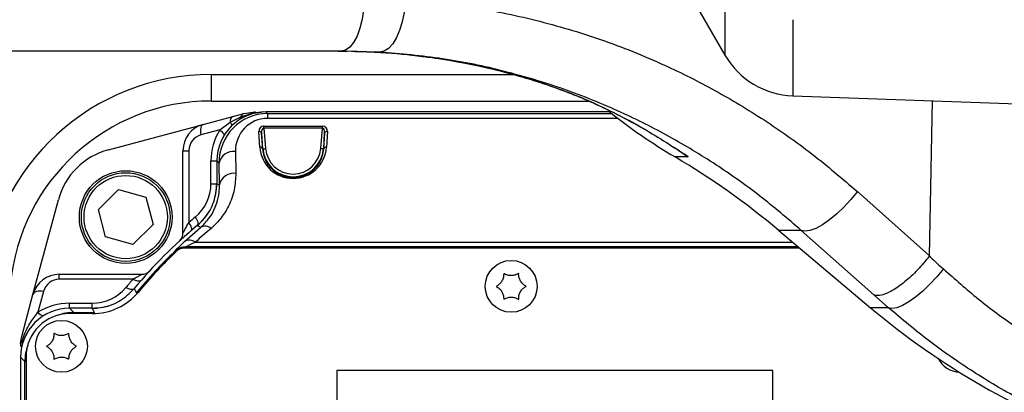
# Model space of a CAD drawing. Extents: x 0 to 16820, y 0 to 11880.
# Tile 17 of 84: x 8206 to 8386, y 6226 to 6295. Entities that reach past the tile are written whole.
import ezdxf

# ---------------------------------------------------------------- set-up
doc = ezdxf.new("R2010")
doc.units = 0
doc.header["$LTSCALE"] = 20
doc.layers.get('0').update_dxf_attribs({"linetype": 'CONTINUOUS'})
doc.styles.add('SLDTEXTSTYLE0', font='TXT', dxfattribs={"width": 0.605})
doc.dimstyles.new('SLDDIMSTYLE1', dxfattribs={"dimtxt": 100, "dimasz": 100, "dimexe": 0, "dimexo": 0.0625, "dimgap": 25, "dimtad": 1, "dimdec": 4, "dimlfac": 20, "dimzin": 12, "dimtxsty": 'SLDTEXTSTYLE0', "dimsah": 1, "dimcen": 0.09, "dimadec": 1, "dimazin": 3, "dimtfac": 1, "dimtofl": 0, "dimtmove": 0, "dimatfit": 3, "dimtolj": 1, "dimtzin": 12})

# ---------------------------------------------------------------- blocks, each defined once
blk = doc.blocks.new('_D_3')
at = {"color": 7, "linetype": 'CONTINUOUS'}
for p, q in [((8406, 6401.82), (13085.4, 6401.82)), ((4232.76, 5673.02), (3718.3, 5582.3))]:
    blk.add_line(p, q, dxfattribs=at)
blk.add_arc((8366, 6401.82), 4689.4, 190, 0, dxfattribs=at)
for points in [[(13055.4, 6401.82), (13039.33, 6301.99), (13069.33, 6301.67)], [(3747.84, 5587.51), (3751.51, 5486.46), (3781, 5491.99)]]:
    blk.add_solid(points, dxfattribs=at)
at = {"color": 7, "linetype": 'CONTINUOUS', "insert": (8621.93, 1846.3), "char_height": 100, "attachment_point": 1, "rotation": 5, "style": 'SLDTEXTSTYLE0'}
blk.add_mtext('170°', dxfattribs=at)

msp = doc.modelspace()

# ---------------------------------------------------------------- linework, layer by layer
at = {"color": 7, "linetype": 'CONTINUOUS'}
for p, q in [((8310.630904, 6330.6415899), (8335.2071246, 6288.0743219)), ((8264.8175968, 6288.8197972), (8193.6766369, 6288.8197972)), ((8266.680756, 6288.7559085), (8262.20666, 6288.8197972)), ((8264.2495422, 6288.8197972), (8265.9008367, 6288.8085915)), ((8271.870823, 6288.614407), (8264.8175968, 6288.8197972)), ((8280.7237668, 6287.7138852), (8280.6351123, 6287.7227812)), ((8347.6740116, 6280.5834635), (8412.4969294, 6278.3197983)), ((8240.9969283, 6279.6437962), (8310.2403184, 6279.6437962)), ((8239.4921495, 6275.3649502), (8244.9311478, 6276.822321)), ((8244.9311478, 6276.822321), (8246.9795955, 6277.3712052)), ((8246.9795955, 6277.3712052), (8249.0501491, 6277.6437922)), ((8250.2101226, 6277.619548), (8249.6709762, 6277.5455861)), ((8250.6045191, 6277.6437922), (8250.2101226, 6277.619548)), ((8314.0603615, 6277.6437922), (8250.9955553, 6277.6437922)), ((8222.1223874, 6270.7107364), (8239.4921495, 6275.3649502)), ((8250.2126483, 6273.7435101), (8250.3925426, 6270.8705215)), ((8235.7862456, 6255.4216085), (8235.7862456, 6270.5353199)), ((8326.3596198, 6270.8170711), (8326.2411816, 6270.8966731)), ((8241.9969304, 6268.6451672), (8241.9969304, 6264.4805758)), ((8220.2773405, 6259.736806), (8223.978938, 6263.3834778)), ((8223.978938, 6263.3834778), (8228.9878441, 6262.0011418)), ((8241.6450618, 6261.8519215), (8241.8266622, 6262.643799)), ((8208.2757814, 6244.1485672), (8212.9299952, 6261.5183441)), ((8228.9878441, 6262.0011418), (8230.2951528, 6256.972134)), ((8221.5846641, 6254.7077982), (8220.2773405, 6259.736806)), ((8230.2951528, 6256.972134), (8226.5935702, 6253.3254622)), ((8345.0804422, 6255.9073566), (8361.913415, 6241.7322247)), ((8226.5935702, 6253.3254622), (8221.5846641, 6254.7077982)), ((8348.9559287, 6252.6437937), (8235.9969331, 6252.6437937)), ((8213.1054116, 6247.8544711), (8228.219123, 6247.8544711)), ((8206.2695188, 6236.6611211), (8208.2757814, 6244.1485672)), ((8219.1601558, 6241.6438012), (8214.9955643, 6241.6438012)), ((8219.1594405, 6240.6437992), (8214.9969352, 6240.6437992)), ((8206.1630351, 6235.3003173), (8206.0137553, 6235.1092099)), ((8206.0137553, 6235.1092099), (8205.9969319, 6234.590575)), ((8205.9969319, 6232.6451688), (8205.9969319, 6142.6424383)), ((8206.9969339, 6232.6437978), (8206.9969339, 6142.6438092)), ((8343.9969284, 6230.2142529), (8263.9969302, 6230.2142529)), ((8263.9969302, 6230.2142529), (8263.9969302, 6124.2142616)), ((8343.9969284, 6124.2142616), (8343.9969284, 6230.2142529))]:
    msp.add_line(p, q, dxfattribs=at)
at = {"color": 8, "linetype": 'CONTINUOUS'}
for p, q in [((8335.2071246, 6301.1912255), (8335.2071246, 6288.0743219)), ((8347.6740116, 6294.5641874), (8347.6740116, 6280.5834635)), ((8280.6167914, 6287.7281679), (8280.7237668, 6287.7138852)), ((8240.9969283, 6284.5129071), (8296.3816909, 6284.5129071)), ((8240.9969283, 6279.6437962), (8240.9969283, 6284.5129071)), ((8311.1012889, 6279.3009429), (8310.6097927, 6279.4888465)), ((8372.7340506, 6251.2319981), (8373.3050445, 6279.6884029)), ((8244.4332106, 6275.753185), (8246.3722913, 6276.7304479)), ((8246.3722913, 6276.7304479), (8248.2862635, 6277.3622124)), ((8248.2862635, 6277.3622124), (8250.2101226, 6277.619548)), ((8250.9955553, 6277.6437922), (8251.2986077, 6277.3407473)), ((8251.2986077, 6277.3407473), (8251.2986077, 6276.462525)), ((8251.2986077, 6277.3407473), (8314.4430531, 6277.3407473)), ((8242.5281568, 6274.3573485), (8244.4332106, 6275.753185)), ((8250.6386427, 6275.0396727), (8261.3552151, 6275.0396727)), ((8250.6386427, 6274.6861278), (8250.6386427, 6275.0396727)), ((8315.5731423, 6276.462525), (8251.2986077, 6276.462525)), ((8261.3552151, 6274.6861278), (8261.3552151, 6275.0396727)), ((8242.5281568, 6274.3573485), (8239.0788062, 6273.4330891)), ((8249.894218, 6271.1841463), (8249.7143162, 6274.0571199)), ((8250.442536, 6270.8745299), (8250.2126483, 6273.7435101)), ((8250.6386427, 6274.6861278), (8250.9408606, 6270.9144501)), ((8261.3552151, 6274.6861278), (8250.6386427, 6274.6861278)), ((8261.0529972, 6270.9144501), (8261.3552151, 6274.6861278)), ((8261.7812095, 6273.7435101), (8261.5513219, 6270.8745299)), ((8261.6013153, 6270.8705215), (8261.7812095, 6273.7435101)), ((8262.2795342, 6274.0571199), (8262.0996399, 6271.1841463)), ((8235.7862456, 6270.5353199), (8236.8552698, 6270.5353199)), ((8236.8552698, 6270.5353199), (8236.8552698, 6257.3236226)), ((8245.4061, 6270.3568636), (8245.4755617, 6266.3770913)), ((8250.442536, 6270.8745299), (8250.3925426, 6270.8705215)), ((8261.5513219, 6270.8745299), (8261.6013153, 6270.8705215)), ((8326.2961296, 6270.8504944), (8325.922293, 6271.1000441)), ((8240.9279061, 6268.6437963), (8241.9969304, 6268.6437963)), ((8240.9279061, 6264.481291), (8240.9279061, 6268.6437963)), ((8242.4065558, 6268.2355343), (8241.9969304, 6268.6451672)), ((8242.4760176, 6264.2557769), (8242.4065558, 6268.2355343)), ((8328.4924416, 6269.3844287), (8326.064424, 6269.3844287)), ((8240.9279061, 6264.481291), (8241.9969304, 6264.481291)), ((8359.5068552, 6263.0331217), (8372.7340506, 6251.2319981)), ((8236.0725118, 6253.8528888), (8239.0289916, 6256.4705907)), ((8349.212754, 6255.9073566), (8345.0804422, 6255.9073566)), ((8362.5205005, 6244.0956979), (8349.212754, 6255.9073566)), ((8238.0853308, 6253.7502943), (8347.6419574, 6253.7502943)), ((8234.2387153, 6252.0143537), (8234.2298342, 6252.0372121)), ((8348.6848468, 6252.8720795), (8236.3062365, 6252.8720795)), ((8236.3153262, 6252.6437937), (8236.3153262, 6252.8494446)), ((8236.3153262, 6252.8494446), (8348.7117285, 6252.8494446)), ((8213.1054116, 6246.9505219), (8213.1054116, 6247.8544711)), ((8226.6030772, 6246.9505219), (8213.1054116, 6246.9505219)), ((8210.2076275, 6244.7269706), (8209.1774507, 6240.8822922)), ((8214.9969352, 6241.6438012), (8214.9969352, 6242.5477503)), ((8214.9969352, 6242.5477503), (8219.1594405, 6242.5477503)), ((8219.1594405, 6241.6438012), (8219.1594405, 6242.5477503)), ((8365.1937513, 6241.7322247), (8362.5205005, 6244.0956979)), ((8214.9955643, 6241.6438012), (8215.7899154, 6240.8494352)), ((8215.7899154, 6240.6437992), (8215.7899154, 6240.8494352)), ((8215.7899154, 6240.8494352), (8219.5332361, 6240.8494352)), ((8219.5332361, 6240.6501471), (8219.5332361, 6240.8494352)), ((8365.1937513, 6241.7322247), (8361.913415, 6241.7322247)), ((8206.791283, 6231.8508028), (8205.9969319, 6232.6451688)), ((8206.791283, 6143.4367894), (8206.791283, 6231.8508028)), ((8206.9969339, 6231.8508028), (8206.791283, 6231.8508028))]:
    msp.add_line(p, q, dxfattribs=at)
at = {"color": 8, "linetype": 'CONTINUOUS', "flags": 128}
for points in [[(8269.0379856, 6298.2964365), (8268.9204676, 6296.4217512), (8268.6555771, 6294.6331947), (8268.252836, 6292.9950206), (8267.7267132, 6291.5660514), (8267.0960961, 6290.3976215), (8266.3836418, 6289.5317002), (8265.6149356, 6288.999386), (8264.8175968, 6288.8197972)], [(8276.6229821, 6298.0763762), (8276.4131961, 6296.188183), (8276.0568349, 6294.3881302), (8275.5669219, 6292.7420063), (8274.9613537, 6291.30996), (8274.2622731, 6290.1443391), (8273.4952284, 6289.2877384), (8272.6882486, 6288.7714727), (8271.870823, 6288.614407)], [(8239.4921495, 6275.3649502), (8239.3428994, 6275.2910404), (8239.2155094, 6275.1562594), (8239.1141368, 6274.9650179), (8239.0421046, 6274.7235893), (8239.0017672, 6274.4398861), (8238.9944656, 6274.1231917), (8239.0204383, 6273.7838922), (8239.0788062, 6273.4330891)], [(8242.5281568, 6274.3573485), (8242.7295012, 6274.1935103), (8242.9070039, 6274.0331142), (8243.0569394, 6273.8795428), (8243.1761486, 6273.7360297), (8243.2621209, 6273.6055999), (8243.3130456, 6273.490995), (8243.3278499, 6273.3946292), (8243.3128444, 6273.3307479)], [(8250.442536, 6270.8745299), (8250.4535778, 6270.8754091), (8250.482933, 6270.8777635), (8250.5294992, 6270.8814888), (8250.5915253, 6270.8864658), (8250.6666793, 6270.8924858), (8250.7521374, 6270.8993404), (8250.8446885, 6270.9067462), (8250.9408606, 6270.9144501)], [(8261.5513219, 6270.8745299), (8261.5402801, 6270.8754091), (8261.5109248, 6270.8777635), (8261.4643587, 6270.8814888), (8261.4023326, 6270.8864658), (8261.3271786, 6270.8924858), (8261.2417204, 6270.8993404), (8261.1491619, 6270.9067462), (8261.0529972, 6270.9144501)], [(8241.9969304, 6264.4805758), (8242.3168136, 6264.3305509), (8242.4760176, 6264.2557769)], [(8359.5068552, 6263.0331217), (8358.3245076, 6261.5813462), (8357.0450204, 6260.1998447), (8355.713908, 6258.9377312), (8354.37852, 6257.8399329), (8353.0863611, 6256.9454758), (8351.8833959, 6256.2861888), (8350.812416, 6255.8855264), (8349.9115197, 6255.757734), (8349.212754, 6255.9073566)], [(8236.8552698, 6257.3236226), (8237.0123876, 6257.0738493), (8237.1424897, 6256.8302749), (8237.2423423, 6256.5989493), (8237.3094572, 6256.3856243), (8237.3421801, 6256.1955749), (8237.3396916, 6256.0335545), (8237.3020662, 6255.9035717), (8237.2302128, 6255.808845)], [(8238.047914, 6258.3342938), (8238.2020516, 6258.0801396), (8238.3289797, 6257.8323631), (8238.4255094, 6257.5971632), (8238.4892268, 6257.3804705), (8238.5185076, 6257.1876942), (8238.5126514, 6257.0236771), (8238.4717776, 6256.8925171), (8238.396929, 6256.7975371)], [(8234.381081, 6251.865968), (8234.3421889, 6251.9064991), (8234.2991097, 6251.9513963), (8234.2667742, 6251.9851176), (8234.2463745, 6252.0063667), (8234.2387153, 6252.0143537)], [(8236.3062365, 6252.8720795), (8236.3081886, 6252.8671919), (8236.3153262, 6252.8494446)], [(8375.2790004, 6248.8579749), (8374.0944596, 6247.4140672), (8372.8213952, 6246.0395692), (8371.5047207, 6244.7829692), (8370.1908886, 6243.6885981), (8368.9262505, 6242.7950649), (8367.7554233, 6242.1339004), (8366.7197139, 6241.7284249), (8365.855662, 6241.5929286), (8365.1937513, 6241.7322247)], [(8228.1116409, 6246.7334567), (8228.0074967, 6246.6481625), (8227.8716577, 6246.5944289), (8227.7072085, 6246.573448), (8227.5178446, 6246.5856968), (8227.3078425, 6246.6309069), (8227.0819558, 6246.7080502), (8226.8452508, 6246.8153982), (8226.6030772, 6246.9505219)], [(8210.2076275, 6244.7269706), (8209.8609967, 6244.7745352), (8209.5253928, 6244.7857259), (8209.2114849, 6244.7602002), (8208.9292569, 6244.6987627), (8208.6876793, 6244.6033655), (8208.4944261, 6244.4770484), (8208.3556516, 6244.3238197), (8208.2757814, 6244.1485672)], [(8226.8431796, 6245.2438025), (8226.7386777, 6245.1541422), (8226.6013337, 6245.0958936), (8226.4343066, 6245.0703679), (8226.241426, 6245.0781761), (8226.0271026, 6245.1191245), (8225.7962538, 6245.1922594), (8225.5541844, 6245.2959268), (8225.3064377, 6245.4277574)], [(8226.8427772, 6245.2432959), (8227.0169718, 6244.9068724), (8227.239774, 6244.4777636)], [(8227.3938818, 6244.3503736), (8227.3549749, 6244.3825303), (8227.3070229, 6244.4221823), (8227.2710068, 6244.4519399), (8227.2483123, 6244.4707154), (8227.239774, 6244.4777636)], [(8210.2204872, 6240.2725814), (8210.1504816, 6240.2498423), (8210.0474847, 6240.2504234), (8209.9284543, 6240.2828483), (8209.7955806, 6240.3465359), (8209.6513076, 6240.4403089), (8209.4982876, 6240.5624537), (8209.3393667, 6240.7106905), (8209.1774507, 6240.8822922)], [(8219.5332361, 6240.8494352), (8219.3488194, 6241.2416039), (8219.1601558, 6241.6438012)]]:
    msp.add_lwpolyline(points, dxfattribs=at)
at = {"color": 7, "linetype": 'CONTINUOUS'}
for centre, radius in [((8225.2862502, 6258.3544733), 8.5), ((8225.2862502, 6258.3544733), 8.135), ((8295.9969283, 6245.6437952), 4.75), ((8213.4969283, 6234.6437952), 4.75)]:
    msp.add_circle(centre, radius, dxfattribs=at)
at = {"color": 8, "linetype": 'CONTINUOUS'}
msp.add_circle((8225.2862502, 6258.3544733), 7.635, dxfattribs=at)
at = {"color": 7, "linetype": 'CONTINUOUS'}
for centre, radius, start, end in [((8365.9969283, 6401.8197952), 4157, 190, 170), ((8365.9969283, 6401.8197952), 1594, 190, 170), ((8348.197505, 6295.5743237), 15, 210, 268), ((8240.9969283, 6242.6437952), 37, 90, 174.85089028), ((8379.4366619, 6359.807894), 105, 231.377001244, 239.448871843), ((8240.7862502, 6270.5353189), 5, 105, 180), ((8225.4870282, 6258.1536953), 13, 105, 165), ((8254.9014372, 6148.8197952), 140, 49.899092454, 59.448871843), ((8231.9969283, 6264.4812861), 10, 349.41178994, 359.999999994), ((8231.9969283, 6264.4812861), 10, 309.791819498, 326.772624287), ((8295.9969283, 6187.6437952), 90, 129.791410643, 140.208589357), ((8233.7862502, 6255.4216052), 2, 312.547641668, 0), ((8295.9969283, 6187.6437952), 89, 133.602818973, 140.2081805), ((8235.9969283, 6250.6437952), 2, 90, 133.602818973), ((8213.1054046, 6242.8544733), 5, 90, 165), ((8228.2191183, 6249.8544733), 2, 270, 317.452358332), ((8219.1594375, 6251.6437952), 11, 270, 320.2081805), ((8214.9969283, 6232.6437952), 8, 90, 180), ((8219.1594375, 6251.6437952), 10, 269.999999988, 286.980968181), ((8452.0924194, 6348.8197952), 140, 229.899092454, 250.392931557), ((8378.4969283, 6234.6437952), 4.75, 207.858357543, 266.531658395)]:
    msp.add_arc(centre, radius, start, end, dxfattribs=at)
at = {"color": 8, "linetype": 'CONTINUOUS'}
for centre, radius, start, end in [((8240.9969283, 6242.5129105), 42, 90, 174.85089028), ((8245.4686263, 6275.9214747), 1.0490029, 120.821879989, 189.231754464), ((8245.966668, 6276.5896641), 0.4293603, 321.84448139, 19.140868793), ((8247.2917533, 6276.4671673), 0.9564136, 109.049422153, 164.021360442), ((8248.0402882, 6277.4032186), 0.2493699, 299.838658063, 350.535340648), ((8249.0674606, 6276.4198824), 1.2240322, 90.81036199, 129.658933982), ((8243.495983, 6274.7584958), 1.3666756, 17.553665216, 46.703665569), ((8239.8552695, 6270.5353189), 3, 105, 180), ((8251.927909, 6268.6437952), 11, 148.707071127, 180), ((8249.7867587, 6273.6194978), 0.4435775, 16.234720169, 99.399307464), ((8262.2070972, 6273.6194992), 0.4435753, 80.601364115, 163.765380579), ((8245.0641091, 6267.6591048), 2.7193492, 82.775235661, 167.761981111), ((8249.9666513, 6270.7465257), 0.4435745, 16.232613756, 99.398187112), ((8255.9969283, 6271.3195912), 5.5721986, 184.581220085, 355.418779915), ((8255.9969283, 6271.3195912), 5.0722747, 184.581220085, 355.418779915), ((8262.0272065, 6270.7465257), 0.4435745, 80.601812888, 163.767386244), ((8245.1335518, 6263.6793554), 2.7193289, 82.774776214, 167.762061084), ((8232.927909, 6264.4812861), 8, 309.7918195, 0), ((8296.927909, 6187.6437952), 92, 129.7918195, 130.765409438), ((8064.7230963, 5920.9614236), 378.0858981, 62.546928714, 62.654731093), ((8239.8404484, 6254.9133986), 1.7559354, 51.165182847, 117.524137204), ((8237.0013589, 6252.2798806), 1.8267763, 53.60279016, 120.561465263), ((8295.9969283, 6187.6437952), 89.2056422, 133.813475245, 140.42320753), ((8236.3066444, 6249.8715166), 3.0005629, 90.007788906, 133.79976415), ((8213.1054046, 6243.9505163), 3, 90, 165), ((8295.9969283, 6186.5477522), 92, 138.962580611, 140.2081805), ((8219.1594375, 6250.5477522), 8, 270, 320.2081805), ((8214.9969283, 6231.5477522), 11, 90, 121.940861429)]:
    msp.add_arc(centre, radius, start, end, dxfattribs=at)
at = {"color": 7, "linetype": 'CONTINUOUS'}
for centre in [(8250.9982993, 6268.6424243), (8214.9982993, 6232.6424243)]:
    msp.add_ellipse(centre, major_axis=(-6.3658997, 6.3658997), ratio=0.9996954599, start_param=5.497939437, end_param=7.0684311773, dxfattribs=at)
at = {"color": 8, "linetype": 'CONTINUOUS'}
for centre, major_axis, ratio, start_param, end_param in [((8251.4070429, 6268.2336807), (-3.5371822, 8.4165627), 0.9834151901, 5.8913713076, 7.4618630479), ((8251.4070429, 6270.355001), (-2.395374, 5.6431476), 0.9751955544, 5.8907146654, 7.4612064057), ((8250.7187705, 6274.039674), (0.7660323, -0.7071068), 0.9230769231, 2.3561944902, 3.9095375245), ((8261.2750861, 6274.039674), (0.7660323, 0.7071068), 0.9230769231, 5.5152404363, 7.0685834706), ((8250.7187705, 6273.6861206), (-0.1328812, 0.9986401), 0.4942192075, 6.1776030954, 7.7309461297), ((8261.2750861, 6273.6861206), (0.1328812, 0.9986401), 0.4942192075, 4.8354244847, 6.388767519), ((8255.9969283, 6271.5663964), (0, 6.1155983), 0.9998476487, 1.6333413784, 4.6498439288), ((8295.9969283, 6191.2524627), (0, 85.2100595), 0.9998476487, 0.7026102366, 0.7474038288), ((8215.7925047, 6231.8482188), (-6.3656843, 6.3656843), 0.9997292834, 5.497939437, 5.8401400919), ((8215.7925047, 6231.8482188), (-6.3656843, 6.3656843), 0.9997292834, 0.4430452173, 0.7852458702)]:
    msp.add_ellipse(centre, major_axis=major_axis, ratio=ratio, start_param=start_param, end_param=end_param, dxfattribs=at)
for points, knots in [([(8276.6229821, 6298.0763762), (8276.623002, 6298.0763737), (8281.01082, 6297.527896), (8288.4449625, 6297.1532893), (8300.6484612, 6294.5863469), (8312.4716194, 6291.1094198), (8323.4640963, 6286.6921269), (8333.4482776, 6281.6823353), (8342.4842533, 6276.2436034), (8351.2498099, 6270.0955312), (8356.7496249, 6265.3914337), (8359.5068552, 6263.0331217)], [0, 0, 0, 0, 0.0000006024, 0.1330411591, 0.267014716, 0.4039211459, 0.5418375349, 0.654905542, 0.768543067, 0.8839633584, 1, 1, 1, 1]), ([(8349.212754, 6255.9073566), (8346.702684, 6258.0542135), (8341.669908, 6262.358735), (8333.5684585, 6268.0701847), (8325.0739183, 6273.2117554), (8315.7619836, 6277.8968443), (8305.6580212, 6281.9761416), (8294.7142194, 6285.2616817), (8283.4253333, 6287.6204044), (8275.7316347, 6288.282272), (8271.870823, 6288.614407)], [0, 0, 0, 0, 0.11310721, 0.2267838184, 0.3422151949, 0.4582411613, 0.5913141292, 0.7252950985, 0.8621490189, 1, 1, 1, 1]), ([(8280.7237668, 6287.7138852), (8282.7983083, 6287.404478), (8286.6271429, 6286.8334272), (8292.3487361, 6285.6142091), (8298.4447623, 6284.027542), (8303.8269642, 6282.2594284), (8308.1862724, 6280.5822391), (8310.126981, 6279.7292002), (8311.1012889, 6279.3009429)], [0, 0, 0, 0, 0.1834190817, 0.3385236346, 0.5241802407, 0.7596374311, 0.8793290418, 1, 1, 1, 1]), ([(8311.1012889, 6279.3009429), (8312.7101103, 6278.5409286), (8315.9326565, 6277.0185837), (8321.7934982, 6273.7769848), (8325.8558572, 6271.1933204), (8328.484615, 6269.3897983), (8328.4924416, 6269.3844287)], [0, 0, 0, 0, 0.2483326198, 0.4974221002, 0.9985036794, 1, 1, 1, 1]), ([(8250.3925426, 6270.8705215), (8250.4145342, 6270.6452303), (8250.4778187, 6269.996919), (8250.811683, 6268.9271314), (8251.5393378, 6267.6860708), (8252.6422205, 6266.6134382), (8254.0196627, 6265.8883353), (8255.4522782, 6265.5662984), (8256.8232608, 6265.6049629), (8258.2207425, 6265.9877801), (8259.6700478, 6266.833006), (8260.7518975, 6268.0842135), (8261.4208512, 6269.5052618), (8261.5404858, 6270.4103299), (8261.6013153, 6270.8705215)], [0, 0, 0, 0, 0.0477038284, 0.1372753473, 0.2297166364, 0.3282461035, 0.4096240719, 0.4747294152, 0.5400435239, 0.6013828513, 0.6870407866, 0.8084544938, 0.9026066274, 1, 1, 1, 1]), ([(8328.4924416, 6269.3844287), (8328.4807265, 6269.3919862), (8327.7676048, 6269.8520251), (8327.0577818, 6270.3385443), (8326.3596198, 6270.8170711)], [0, 0, 0, 0, 0.0164279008, 1, 1, 1, 1]), ([(8245.4755617, 6266.3770913), (8245.4276937, 6265.3681214), (8245.3305183, 6263.3198451), (8244.3354709, 6260.5799522), (8242.9063122, 6258.1766285), (8241.6029612, 6256.9192653), (8240.9415556, 6256.2811969)], [0, 0, 0, 0, 0.27987586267, 0.56816672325, 0.7808595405, 1, 1, 1, 1]), ([(8239.0289916, 6256.4705907), (8239.5276011, 6256.9556141), (8240.5398095, 6257.9402417), (8241.5338851, 6259.6278019), (8242.2031788, 6261.4271958), (8242.4691236, 6262.9939153), (8242.4742974, 6263.940925), (8242.4760176, 6264.2557769)], [0, 0, 0, 0, 0.2090814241, 0.4244482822, 0.6526532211, 0.8845177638, 1, 1, 1, 1]), ([(8235.7862456, 6255.4216085), (8235.7889788, 6255.4266232), (8235.7969026, 6255.4411614), (8235.8573614, 6255.5520003), (8235.986304, 6255.7870193), (8236.2838947, 6256.3269322), (8236.630476, 6256.9314987), (8236.8552698, 6257.3236226)], [0, 0, 0, 0, 0.0777128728, 0.2253005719, 0.2685353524, 0.5255695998, 1, 1, 1, 1]), ([(8236.0725118, 6253.8528888), (8235.6969778, 6253.4999218), (8235.0183795, 6252.8621026), (8234.353094, 6252.1932841), (8234.2708748, 6252.0891778), (8234.2298342, 6252.0372121)], [0, 0, 0, 0, 0.3829455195, 0.6919909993, 1, 1, 1, 1]), ([(8238.0853308, 6253.7502943), (8237.7289375, 6253.5829133), (8237.1221217, 6253.2979208), (8236.5752082, 6253.0234346), (8236.3413032, 6252.8992555), (8236.3191462, 6252.8820843), (8236.3062365, 6252.8720795)], [0, 0, 0, 0, 0.43073189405, 0.73338904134, 0.84465942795, 1, 1, 1, 1]), ([(8234.2387153, 6252.0143537), (8234.2715999, 6252.0449668), (8234.5500201, 6252.3041548), (8235.2140048, 6252.7276418), (8235.9333972, 6252.8072044), (8236.3153262, 6252.8494446)], [0, 0, 0, 0, 0.0591121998, 0.5004779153, 1, 1, 1, 1]), ([(8372.72894, 6251.2150405), (8372.0177986, 6250.3458486), (8370.5955132, 6248.6074617), (8368.157013, 6246.369894), (8365.8333237, 6244.7329276), (8363.9128581, 6243.9174365), (8362.9283283, 6243.9099822), (8362.5662671, 6244.0748568), (8362.5205005, 6244.0956979)], [0, 0, 0, 0, 0.1984431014, 0.3968868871, 0.5953290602, 0.7937728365, 0.9739316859, 1, 1, 1, 1]), ([(8372.7340506, 6251.2319981), (8372.7338223, 6251.2289752), (8372.7334042, 6251.2234387), (8372.7309855, 6251.2178182), (8372.7292298, 6251.2154341), (8372.72894, 6251.2150405)], [0, 0, 0, 0, 0.5010152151, 0.9176320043, 1, 1, 1, 1]), ([(8372.72894, 6251.2150405), (8372.7305021, 6251.2136531), (8372.8025867, 6251.1496286), (8372.8762648, 6251.0956798), (8372.9452347, 6251.0237096), (8372.945249, 6251.0236947)], [0, 0, 0, 0, 0.02166521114, 0.99979743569, 1, 1, 1, 1]), ([(8372.945249, 6251.0236947), (8372.9452628, 6251.0236798), (8373.7063591, 6250.2027209), (8374.4926869, 6249.5303418), (8375.2790004, 6248.8579749)], [0, 0, 0, 0, 0.0000181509, 1, 1, 1, 1]), ([(8226.6030772, 6246.9505219), (8226.7260446, 6247.0208895), (8227.1199922, 6247.2463241), (8227.6572645, 6247.5465004), (8228.0629624, 6247.769358), (8228.204491, 6247.8464921), (8228.2152407, 6247.852354), (8228.219123, 6247.8544711)], [0, 0, 0, 0, 0.1707581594, 0.5470534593, 0.7859340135, 0.9226888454, 1, 1, 1, 1]), ([(8375.2790004, 6248.8579749), (8377.3939237, 6246.9801292), (8381.6349392, 6243.214521), (8388.5900578, 6238.0983533), (8396.0228304, 6233.4878733), (8403.387034, 6229.4043715), (8408.5002387, 6227.6536614), (8410.7187292, 6226.4704653), (8410.7187478, 6226.4704554)], [0, 0, 0, 0, 0.2039653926, 0.4090079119, 0.6176299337, 0.8275944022, 0.9999985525, 1, 1, 1, 1]), ([(8206.1630351, 6235.3003173), (8206.2586359, 6235.5944564), (8206.6397979, 6236.7671956), (8207.5534227, 6238.7910598), (8208.6589682, 6240.2146515), (8209.1774507, 6240.8822922)], [0, 0, 0, 0, 0.1509411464, 0.601805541, 1, 1, 1, 1]), ([(8405.3339971, 6217.6225929), (8402.7678732, 6218.6478131), (8397.1896047, 6220.8764482), (8388.9602766, 6225.0001779), (8380.6277116, 6229.9341037), (8372.6304652, 6235.4665061), (8367.6772452, 6239.6397852), (8365.1937513, 6241.7322247)], [0, 0, 0, 0, 0.1734856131, 0.377124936, 0.581968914, 0.79040349, 1, 1, 1, 1])]:
    msp.add_open_spline(points, degree=3, knots=knots, dxfattribs=at)
at = {"color": 7, "linetype": 'CONTINUOUS'}
for points, knots in [([(8282.0860682, 6287.5030859), (8279.7845646, 6287.7909102), (8274.622966, 6288.4364158), (8269.5125115, 6288.6419949), (8266.680756, 6288.7559085)], [0, 0, 0, 0, 0.4458897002, 1, 1, 1, 1]), ([(8267.3242329, 6288.7468039), (8269.2860775, 6288.6879417), (8273.6921953, 6288.555743), (8278.1460413, 6288.0234532), (8280.6167914, 6287.7281679)], [0, 0, 0, 0, 0.4452547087, 1, 1, 1, 1]), ([(8280.6608541, 6287.7156137), (8280.7384686, 6287.7066112), (8282.3941836, 6287.5145648), (8285.6127796, 6286.9714238), (8290.3982929, 6286.0471765), (8294.9708082, 6284.9397969), (8299.1150062, 6283.7628931), (8302.6048975, 6282.6353998), (8305.7471272, 6281.5090799), (8308.3448128, 6280.4688957), (8309.9759015, 6279.775421), (8310.587663, 6279.4928284), (8310.603009, 6279.4857396)], [0, 0, 0, 0, 0.00681105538, 0.14529723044, 0.29183695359, 0.44756013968, 0.57786849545, 0.69641757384, 0.80348285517, 0.91433169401, 0.99785101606, 1, 1, 1, 1]), ([(8310.599619, 6279.4936819), (8311.771619, 6278.9548698), (8314.2141585, 6277.8319433), (8317.683478, 6276.0361401), (8319.9242332, 6274.7405663), (8321.0561326, 6274.0861176)], [0, 0, 0, 0, 0.3134123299, 0.6531757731, 1, 1, 1, 1]), ([(8238.3974208, 6256.7979543), (8238.8854943, 6257.2587281), (8240.1879851, 6258.488366), (8241.660497, 6261.1155376), (8241.8847859, 6263.358896), (8241.9969304, 6264.4805758)], [0, 0, 0, 0, 0.2305594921, 0.6152795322, 1, 1, 1, 1]), ([(8294.6219308, 6248.0253725), (8294.6182501, 6247.7963753), (8294.6108304, 6247.3347607), (8294.3407193, 6246.6484535), (8293.9247835, 6246.1049267), (8293.541344, 6245.8011564), (8293.3106377, 6245.6778473), (8293.2469262, 6245.6437944)], [0, 0, 0, 0, 0.2469296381, 0.4977628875, 0.7104380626, 0.9200350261, 1, 1, 1, 1]), ([(8297.3719252, 6248.0253725), (8297.1717759, 6247.9140626), (8296.7682969, 6247.6896742), (8296.0389152, 6247.5804398), (8295.3602314, 6247.6688869), (8294.9054357, 6247.849067), (8294.6832836, 6247.9872185), (8294.6219308, 6248.0253725)], [0, 0, 0, 0, 0.2469145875, 0.4977524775, 0.7104280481, 0.9200275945, 1, 1, 1, 1]), ([(8298.7469299, 6245.6437944), (8298.5504569, 6245.7614763), (8298.1543988, 6245.9987043), (8297.6950995, 6246.5757746), (8297.4323549, 6247.2077446), (8297.3610027, 6247.6916942), (8297.3695615, 6247.9531608), (8297.3719252, 6248.0253725)], [0, 0, 0, 0, 0.2469245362, 0.497760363, 0.7104298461, 0.9200267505, 1, 1, 1, 1]), ([(8219.1601558, 6241.6438012), (8219.8300726, 6241.6854851), (8221.6178428, 6241.7967247), (8224.4306578, 6242.8730011), (8226.0387388, 6244.4531989), (8226.8427772, 6245.2432959)], [0, 0, 0, 0, 0.2305591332, 0.6152805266, 1, 1, 1, 1]), ([(8293.2469262, 6245.6437944), (8293.4433982, 6245.5261118), (8293.8394514, 6245.2888844), (8294.2987653, 6244.7118244), (8294.5614975, 6244.0798479), (8294.6328534, 6243.5958967), (8294.6242945, 6243.3344378), (8294.6219308, 6243.2622312)], [0, 0, 0, 0, 0.24692545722, 0.49775841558, 0.71043320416, 0.9200308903, 1, 1, 1, 1]), ([(8297.3719252, 6243.2622312), (8297.3756065, 6243.4912233), (8297.3830272, 6243.9528318), (8297.6531368, 6244.6391354), (8298.0690726, 6245.182662), (8298.4525121, 6245.4864324), (8298.6832184, 6245.6097415), (8298.7469299, 6245.6437944)], [0, 0, 0, 0, 0.24692620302, 0.49776059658, 0.7104367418, 0.92003466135, 1, 1, 1, 1]), ([(8294.6219308, 6243.2622312), (8294.8220808, 6243.373535), (8295.2255626, 6243.5979119), (8295.9549401, 6243.7071487), (8296.6336262, 6243.618705), (8297.0884143, 6243.4385137), (8297.3105721, 6243.3003795), (8297.3719252, 6243.2622312)], [0, 0, 0, 0, 0.246913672, 0.4977526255, 0.7104290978, 0.9200295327, 1, 1, 1, 1]), ([(8212.121935, 6237.0253651), (8212.1182538, 6236.7963682), (8212.1108332, 6236.3347543), (8211.8407296, 6235.6484445), (8211.424775, 6235.1049352), (8211.0413404, 6234.8011667), (8210.8106393, 6234.6778549), (8210.7469304, 6234.6438019)], [0, 0, 0, 0, 0.2469307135, 0.4977650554, 0.7104387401, 0.9200366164, 1, 1, 1, 1]), ([(8214.8719294, 6237.0253651), (8214.671777, 6236.9140617), (8214.2682919, 6236.6896864), (8213.5389141, 6236.5804444), (8212.8602368, 6236.6689007), (8212.4054381, 6236.8490588), (8212.1832877, 6236.9872108), (8212.121935, 6237.0253651)], [0, 0, 0, 0, 0.2469156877, 0.4977545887, 0.7104285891, 0.9200272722, 1, 1, 1, 1]), ([(8216.246934, 6234.6438019), (8216.0504614, 6234.7614786), (8215.6544007, 6234.998698), (8215.1950904, 6235.5757686), (8214.932357, 6236.2077479), (8214.8609936, 6236.6916997), (8214.8695628, 6236.9531585), (8214.8719294, 6237.0253651)], [0, 0, 0, 0, 0.246922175, 0.4977597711, 0.7104339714, 0.9200310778, 1, 1, 1, 1]), ([(8206.0137553, 6235.1092099), (8206.0735294, 6235.629768), (8206.1338047, 6236.1546915), (8206.2683995, 6236.6569443), (8206.2695188, 6236.6611211)], [0, 0, 0, 0, 0.99168393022, 1, 1, 1, 1]), ([(8207.0571048, 6236.8816285), (8206.8756269, 6236.4908231), (8206.6132852, 6235.9258808), (8206.2691201, 6235.4477084), (8206.1630351, 6235.3003173)], [0, 0, 0, 0, 0.69176159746, 1, 1, 1, 1]), ([(8210.7469304, 6234.6438019), (8210.9434038, 6234.5261204), (8211.3394615, 6234.2888939), (8211.7987568, 6233.7118162), (8212.0614973, 6233.0798413), (8212.1328443, 6232.5958893), (8212.1242958, 6232.3344304), (8212.121935, 6232.2622238)], [0, 0, 0, 0, 0.2469249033, 0.4977595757, 0.7104338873, 0.9200311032, 1, 1, 1, 1]), ([(8214.8719294, 6232.2622238), (8214.8756103, 6232.491221), (8214.8830302, 6232.9528355), (8215.1531376, 6233.6391379), (8215.5690733, 6234.1826603), (8215.9525137, 6234.4864198), (8216.1832202, 6234.6097437), (8216.246934, 6234.6438019)], [0, 0, 0, 0, 0.2469299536, 0.4977635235, 0.7104335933, 0.9200308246, 1, 1, 1, 1]), ([(8212.121935, 6232.2622238), (8212.3220817, 6232.3735331), (8212.725557, 6232.5979213), (8213.4549422, 6232.7071642), (8214.1336218, 6232.6186854), (8214.5884264, 6232.4385304), (8214.8105768, 6232.3003782), (8214.8719294, 6232.2622238)], [0, 0, 0, 0, 0.2469127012, 0.4977507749, 0.7104295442, 0.9200275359, 1, 1, 1, 1])]:
    msp.add_open_spline(points, degree=3, knots=knots, dxfattribs=at)

# ---------------------------------------------------------------- dimensions: what is measured, and where the dimension line sits
dim = msp.add_angular_dim_2l(base=(8774.7050665, 1730.2643988), line1=((4272.1510991, 5679.9643207), (6796.21337, 6125.0246)), line2=((7345.1676267, 6401.8197952), (8365.9969283, 6401.8197952)), dimstyle='SLDDIMSTYLE1', dxfattribs=at)
dim.commit()
dim.dimension.update_dxf_attribs({"geometry": '_D_3', "text_midpoint": (8774.7050665, 1730.2643988), "dimtype": 162})

doc.saveas('drawing.dxf')
